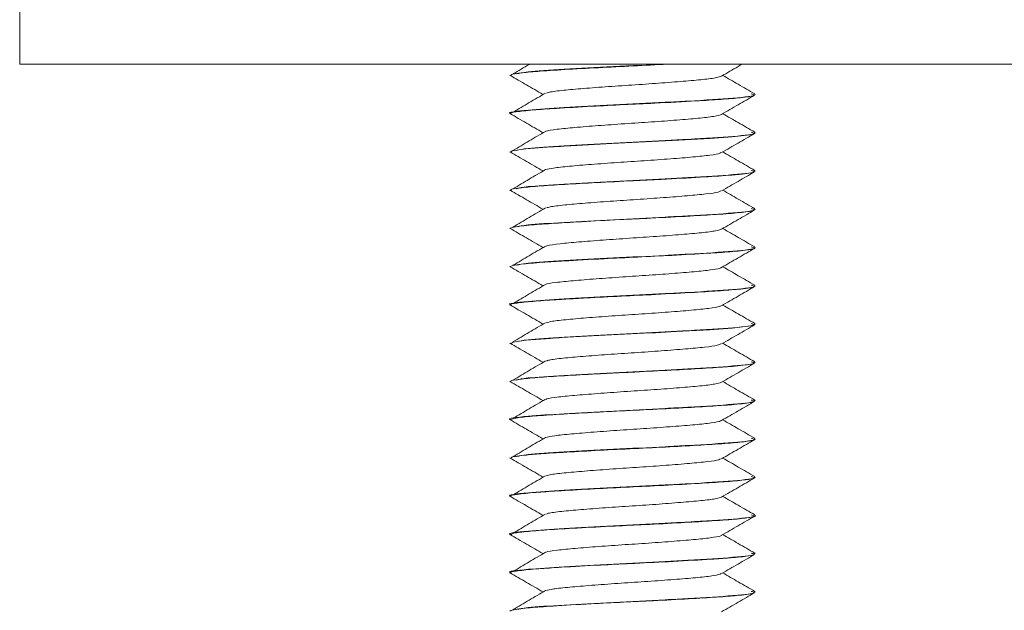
# Model space of a CAD drawing. Header units: millimetres. Extents: x 219 to 1654, y -143 to 1232.
# Tile 12 of 36: x 510 to 542, y 704 to 723. Entities that reach past the tile are written whole.
import ezdxf

# ---------------------------------------------------------------- set-up
doc = ezdxf.new("R2010")
doc.units = ezdxf.units.MM

msp = doc.modelspace()

# ---------------------------------------------------------------- linework, layer by layer
at = {"color": 7, "linetype": 'Continuous', "lineweight": 15}
for p, q in [((509.512, 731.564), (509.512, 721.564)), ((659.512, 721.564), (509.512, 721.564)), ((525.512, 721.197), (525.512, 721.187)), ((533.512, 720.562), (533.512, 720.572)), ((525.512, 719.947), (525.512, 719.937)), ((533.512, 719.312), (533.512, 719.322)), ((525.512, 718.697), (525.512, 718.687)), ((533.512, 718.062), (533.512, 718.072)), ((525.512, 717.447), (525.512, 717.437)), ((533.512, 716.812), (533.512, 716.822)), ((525.512, 716.197), (525.512, 716.187)), ((533.512, 715.562), (533.512, 715.572)), ((525.512, 714.947), (525.512, 714.937)), ((533.512, 714.312), (533.512, 714.322)), ((525.512, 713.697), (525.512, 713.687)), ((533.512, 713.062), (533.512, 713.072)), ((525.512, 712.447), (525.512, 712.437)), ((533.512, 711.812), (533.512, 711.822)), ((525.512, 711.197), (525.512, 711.187)), ((533.512, 710.562), (533.512, 710.572)), ((525.512, 709.947), (525.512, 709.937)), ((533.512, 709.312), (533.512, 709.322)), ((525.512, 708.697), (525.512, 708.687)), ((533.512, 708.062), (533.512, 708.072)), ((525.512, 707.447), (525.512, 707.437)), ((533.512, 706.812), (533.512, 706.822)), ((525.512, 706.197), (525.512, 706.187)), ((533.512, 705.562), (533.512, 705.572)), ((525.512, 704.947), (525.512, 704.937)), ((533.512, 704.312), (533.512, 704.322))]:
    msp.add_line(p, q, dxfattribs=at)
at = {"color": 7, "linetype": 'Continuous', "lineweight": 15, "flags": 128}
for points in [[(525.537, 718.687), (525.581, 718.723), (526.025, 718.79), (526.729, 718.847), (526.944, 718.861), (527.057, 718.868), (527.115, 718.871), (527.144, 718.873), (527.151, 718.873), (527.153, 718.873), (527.154, 718.873), (527.154, 718.873), (527.154, 718.873), (527.154, 718.873), (527.154, 718.873), (527.154, 718.873), (527.154, 718.873), (527.155, 718.874), (527.159, 718.874), (527.276, 718.881), (527.502, 718.894), (528.835, 718.967), (529.924, 719.02), (531.018, 719.076), (532.044, 719.136), (532.759, 719.187), (533.351, 719.256), (533.512, 719.31), (533.506, 719.312)], [(525.547, 712.437), (525.612, 712.481), (526.037, 712.541), (526.819, 712.602), (527.026, 712.616), (527.091, 712.62), (527.104, 712.62), (527.105, 712.62), (527.106, 712.62), (527.106, 712.62), (527.106, 712.62), (527.106, 712.62), (527.106, 712.62), (527.107, 712.621), (527.108, 712.621), (527.116, 712.621), (527.206, 712.627), (527.388, 712.638), (528.821, 712.716), (529.894, 712.768), (530.26, 712.786), (530.938, 712.822), (532.029, 712.885), (532.762, 712.938), (533.357, 713.007), (533.512, 713.061), (533.508, 713.062)]]:
    msp.add_lwpolyline(points, dxfattribs=at)
at = {"color": 7, "linetype": 'Continuous', "lineweight": 15}
for points, knots in [([(525.557, 721.187), (525.548, 721.197), (525.521, 721.226), (525.854, 721.275), (526.492, 721.333), (527.399, 721.389), (528.508, 721.452), (529.68, 721.507), (530.417, 721.545), (530.784, 721.564)], [0, 0, 0, 0, 0.077828, 0.238751, 0.379298, 0.540982, 0.699802, 0.850789, 1, 1, 1, 1]), ([(526.16, 721.564), (526.153, 721.56), (525.971, 721.452), (525.787, 721.344), (525.61, 721.241)], [0, 0, 0, 0, 0.035785, 1, 1, 1, 1]), ([(530.597, 721.564), (530.59, 721.563), (530.057, 721.534), (528.841, 721.48), (527.245, 721.39), (526.033, 721.315), (525.819, 721.264), (525.726, 721.242)], [0, 0, 0, 0, 0.0035972, 0.2667675, 0.5343605, 0.7973684, 1, 1, 1, 1]), ([(532.416, 721.169), (532.596, 721.273), (532.823, 721.405), (533.05, 721.536), (533.097, 721.564)], [0, 0, 0, 0, 0.7916, 1, 1, 1, 1]), ([(525.515, 721.194), (525.693, 721.09), (526.05, 720.883), (526.408, 720.675), (526.586, 720.571)], [0, 0, 0, 0, 0.500081, 1, 1, 1, 1]), ([(532.399, 721.17), (532.361, 721.153), (532.277, 721.116), (531.839, 721.057), (531.188, 721.001), (530.379, 720.937), (529.491, 720.878), (528.605, 720.819), (527.799, 720.756), (527.165, 720.699), (526.783, 720.649), (526.716, 720.622), (526.698, 720.614)], [0, 0, 0, 0, 0.089383, 0.198863, 0.306213, 0.416027, 0.524252, 0.632628, 0.742402, 0.849724, 0.959279, 1, 1, 1, 1]), ([(533.499, 720.587), (533.319, 720.692), (532.972, 720.893), (532.624, 721.095), (532.457, 721.192)], [0, 0, 0, 0, 0.517514, 1, 1, 1, 1]), ([(533.383, 720.589), (533.434, 720.576), (533.611, 720.531), (532.892, 720.449), (531.691, 720.373), (530.301, 720.297), (528.86, 720.23), (527.209, 720.14), (525.985, 720.054), (525.375, 719.986), (525.539, 719.95), (525.552, 719.947)], [0, 0, 0, 0, 0.060678, 0.214979, 0.367256, 0.429347, 0.561743, 0.696364, 0.828678, 0.986307, 1, 1, 1, 1]), ([(525.532, 719.937), (525.525, 719.94), (525.481, 719.961), (525.694, 720.002), (526.198, 720.062), (527.051, 720.118), (528.081, 720.178), (529.206, 720.236), (530.386, 720.291), (531.493, 720.352), (532.435, 720.41), (533.091, 720.465), (533.449, 720.512), (533.459, 720.538), (533.462, 720.544)], [0, 0, 0, 0, 0.014654, 0.105228, 0.206424, 0.294736, 0.404135, 0.492264, 0.574935, 0.69307, 0.778064, 0.86806, 0.970276, 1, 1, 1, 1]), ([(526.668, 720.614), (526.492, 720.51), (526.14, 720.302), (525.787, 720.094), (525.61, 719.991)], [0, 0, 0, 0, 0.4999289, 1, 1, 1, 1]), ([(532.416, 719.919), (532.596, 720.023), (532.955, 720.232), (533.315, 720.44), (533.495, 720.544)], [0, 0, 0, 0, 0.499762, 1, 1, 1, 1]), ([(525.515, 719.944), (525.693, 719.84), (526.05, 719.633), (526.408, 719.425), (526.586, 719.321)], [0, 0, 0, 0, 0.500081, 1, 1, 1, 1]), ([(532.408, 719.919), (532.408, 719.917), (532.413, 719.896), (532.173, 719.852), (531.689, 719.792), (530.978, 719.734), (530.144, 719.67), (529.246, 719.613), (528.376, 719.552), (527.603, 719.49), (527.03, 719.433), (526.717, 719.388), (526.683, 719.366), (526.68, 719.364)], [0, 0, 0, 0, 0.007623, 0.117556, 0.22659, 0.334767, 0.444949, 0.55272, 0.662265, 0.771842, 0.879593, 0.98977, 1, 1, 1, 1]), ([(533.499, 719.337), (533.319, 719.442), (532.972, 719.643), (532.624, 719.845), (532.457, 719.942)], [0, 0, 0, 0, 0.517514, 1, 1, 1, 1]), ([(526.668, 719.364), (526.492, 719.26), (526.14, 719.052), (525.787, 718.844), (525.61, 718.741)], [0, 0, 0, 0, 0.499929, 1, 1, 1, 1]), ([(533.383, 719.339), (533.434, 719.326), (533.611, 719.281), (532.892, 719.199), (531.69, 719.123), (530.302, 719.047), (528.851, 718.98), (527.243, 718.89), (526.033, 718.815), (525.819, 718.764), (525.726, 718.742)], [0, 0, 0, 0, 0.065202, 0.231007, 0.394637, 0.461356, 0.603623, 0.748281, 0.89046, 1, 1, 1, 1]), ([(532.416, 718.669), (532.596, 718.773), (532.955, 718.982), (533.315, 719.19), (533.495, 719.294)], [0, 0, 0, 0, 0.4997625, 1, 1, 1, 1]), ([(525.515, 718.694), (525.693, 718.59), (526.05, 718.383), (526.408, 718.175), (526.586, 718.071)], [0, 0, 0, 0, 0.5000814, 1, 1, 1, 1]), ([(532.387, 718.669), (532.383, 718.662), (532.366, 718.635), (532.065, 718.585), (531.513, 718.527), (530.762, 718.467), (529.902, 718.404), (529.004, 718.347), (528.153, 718.284), (527.431, 718.225), (526.902, 718.169), (526.752, 718.131), (526.683, 718.113)], [0, 0, 0, 0, 0.037807, 0.147705, 0.255489, 0.364343, 0.473917, 0.581237, 0.690999, 0.799416, 0.907604, 1, 1, 1, 1]), ([(533.499, 718.087), (533.319, 718.192), (532.972, 718.393), (532.624, 718.595), (532.457, 718.692)], [0, 0, 0, 0, 0.517514, 1, 1, 1, 1]), ([(525.557, 717.437), (525.545, 717.445), (525.507, 717.47), (525.794, 717.517), (526.377, 717.576), (527.257, 717.631), (528.335, 717.692), (529.435, 717.746), (530.61, 717.803), (531.722, 717.865), (532.476, 717.914), (532.826, 717.943), (532.974, 717.957), (533.263, 717.988), (533.504, 718.019), (533.483, 718.043), (533.482, 718.044)], [0, 0, 0, 0, 0.039202, 0.130117, 0.225677, 0.322734, 0.417129, 0.516787, 0.592704, 0.706947, 0.810045, 0.840635, 0.85489, 0.878979, 0.992383, 1, 1, 1, 1]), ([(526.668, 718.114), (526.492, 718.01), (526.14, 717.802), (525.787, 717.594), (525.61, 717.491)], [0, 0, 0, 0, 0.499929, 1, 1, 1, 1]), ([(533.383, 718.089), (533.434, 718.076), (533.611, 718.031), (532.892, 717.949), (531.69, 717.873), (530.302, 717.797), (528.851, 717.73), (527.243, 717.64), (526.033, 717.565), (525.819, 717.514), (525.726, 717.492)], [0, 0, 0, 0, 0.065202, 0.231007, 0.394637, 0.461356, 0.603623, 0.748281, 0.89046, 1, 1, 1, 1]), ([(532.416, 717.419), (532.596, 717.523), (532.955, 717.732), (533.315, 717.94), (533.495, 718.044)], [0, 0, 0, 0, 0.499762, 1, 1, 1, 1]), ([(525.515, 717.444), (525.693, 717.34), (526.05, 717.133), (526.408, 716.925), (526.586, 716.821)], [0, 0, 0, 0, 0.500081, 1, 1, 1, 1]), ([(532.387, 717.419), (532.367, 717.406), (532.315, 717.374), (531.937, 717.318), (531.324, 717.262), (530.537, 717.199), (529.658, 717.139), (528.765, 717.081), (527.94, 717.017), (527.267, 716.96), (526.83, 716.907), (526.734, 716.875), (526.699, 716.864)], [0, 0, 0, 0, 0.068335, 0.178124, 0.285457, 0.395016, 0.503924, 0.611679, 0.721589, 0.829167, 0.938297, 1, 1, 1, 1]), ([(533.499, 716.837), (533.319, 716.942), (532.972, 717.143), (532.624, 717.345), (532.457, 717.442)], [0, 0, 0, 0, 0.5175143, 1, 1, 1, 1]), ([(526.668, 716.864), (526.492, 716.76), (526.14, 716.552), (525.787, 716.344), (525.61, 716.241)], [0, 0, 0, 0, 0.499929, 1, 1, 1, 1]), ([(525.514, 716.187), (525.517, 716.194), (525.524, 716.207), (525.65, 716.245), (526.032, 716.297), (526.844, 716.356), (527.863, 716.416), (528.999, 716.476), (530.225, 716.533), (531.329, 716.593), (532.318, 716.652), (533.059, 716.71), (533.468, 716.767), (533.487, 716.8), (533.494, 716.812)], [0, 0, 0, 0, 0.033352, 0.068944, 0.180537, 0.270361, 0.363657, 0.467537, 0.547122, 0.654733, 0.740478, 0.83481, 0.94001, 1, 1, 1, 1]), ([(533.383, 716.839), (533.434, 716.826), (533.611, 716.781), (532.892, 716.699), (531.69, 716.623), (530.302, 716.547), (528.851, 716.48), (527.243, 716.39), (526.033, 716.315), (525.819, 716.264), (525.726, 716.242)], [0, 0, 0, 0, 0.0652021, 0.231007, 0.3946369, 0.4613563, 0.6036231, 0.7482807, 0.8904597, 1, 1, 1, 1]), ([(532.416, 716.169), (532.596, 716.273), (532.955, 716.482), (533.315, 716.69), (533.495, 716.794)], [0, 0, 0, 0, 0.499762, 1, 1, 1, 1]), ([(525.515, 716.194), (525.693, 716.09), (526.05, 715.883), (526.408, 715.675), (526.586, 715.571)], [0, 0, 0, 0, 0.500081, 1, 1, 1, 1]), ([(532.408, 716.17), (532.36, 716.151), (532.259, 716.113), (531.791, 716.053), (531.123, 715.995), (530.305, 715.932), (529.413, 715.874), (528.532, 715.813), (527.736, 715.751), (527.12, 715.694), (526.762, 715.646), (526.707, 715.62), (526.695, 715.614)], [0, 0, 0, 0, 0.099103, 0.20838, 0.315825, 0.425692, 0.533612, 0.642291, 0.751939, 0.85923, 0.968919, 1, 1, 1, 1]), ([(533.499, 715.587), (533.319, 715.692), (532.972, 715.893), (532.624, 716.095), (532.457, 716.192)], [0, 0, 0, 0, 0.517514, 1, 1, 1, 1]), ([(525.517, 714.937), (525.516, 714.939), (525.504, 714.947), (525.541, 714.962), (525.635, 714.99), (525.906, 715.031), (526.386, 715.075), (526.913, 715.108), (527.537, 715.148), (528.46, 715.199), (529.689, 715.258), (530.873, 715.317), (531.919, 715.377), (532.792, 715.435), (533.309, 715.493), (533.533, 715.537), (533.494, 715.558), (533.486, 715.562)], [0, 0, 0, 0, 0.006431, 0.041949, 0.074276, 0.137812, 0.238299, 0.277455, 0.311737, 0.425395, 0.513036, 0.604006, 0.709836, 0.79236, 0.895972, 0.978986, 1, 1, 1, 1]), ([(526.668, 715.614), (526.492, 715.51), (526.14, 715.302), (525.787, 715.094), (525.61, 714.991)], [0, 0, 0, 0, 0.499929, 1, 1, 1, 1]), ([(533.383, 715.589), (533.434, 715.576), (533.611, 715.531), (532.892, 715.449), (531.69, 715.373), (530.302, 715.297), (528.851, 715.23), (527.243, 715.14), (526.033, 715.065), (525.819, 715.014), (525.726, 714.992)], [0, 0, 0, 0, 0.065202, 0.231007, 0.394637, 0.461356, 0.603623, 0.748281, 0.89046, 1, 1, 1, 1]), ([(532.416, 714.919), (532.596, 715.023), (532.955, 715.232), (533.315, 715.44), (533.495, 715.544)], [0, 0, 0, 0, 0.499762, 1, 1, 1, 1]), ([(525.515, 714.944), (525.693, 714.84), (526.05, 714.633), (526.408, 714.425), (526.586, 714.321)], [0, 0, 0, 0, 0.500081, 1, 1, 1, 1]), ([(533.499, 714.337), (533.319, 714.442), (532.972, 714.643), (532.624, 714.845), (532.457, 714.942)], [0, 0, 0, 0, 0.5175143, 1, 1, 1, 1]), ([(532.399, 714.919), (532.399, 714.916), (532.399, 714.893), (532.141, 714.847), (531.635, 714.787), (530.911, 714.728), (530.068, 714.665), (529.169, 714.608), (528.306, 714.546), (527.544, 714.485), (526.991, 714.428), (526.698, 714.384), (526.67, 714.364), (526.67, 714.364)], [0, 0, 0, 0, 0.017133, 0.12719, 0.235915, 0.344383, 0.454509, 0.562166, 0.671916, 0.781258, 0.889179, 0.999381, 1, 1, 1, 1]), ([(533.383, 714.339), (533.434, 714.326), (533.611, 714.281), (532.892, 714.199), (531.691, 714.123), (530.301, 714.047), (528.86, 713.98), (527.209, 713.89), (525.985, 713.804), (525.375, 713.736), (525.539, 713.7), (525.552, 713.697)], [0, 0, 0, 0, 0.060678, 0.214979, 0.367256, 0.429347, 0.561743, 0.696364, 0.828678, 0.986307, 1, 1, 1, 1]), ([(525.53, 713.687), (525.525, 713.69), (525.483, 713.712), (525.7, 713.753), (526.211, 713.813), (526.824, 713.853), (527.431, 713.891), (528.12, 713.93), (529.12, 713.981), (530.354, 714.04), (531.485, 714.102), (532.435, 714.159), (533.119, 714.218), (533.472, 714.265), (533.471, 714.29), (533.47, 714.294)], [0, 0, 0, 0, 0.0153902, 0.1118235, 0.2038382, 0.295015, 0.3267986, 0.388245, 0.4858442, 0.5769041, 0.6895731, 0.7784345, 0.8701746, 0.9811565, 1, 1, 1, 1]), ([(526.668, 714.364), (526.492, 714.26), (526.14, 714.052), (525.787, 713.844), (525.61, 713.741)], [0, 0, 0, 0, 0.499929, 1, 1, 1, 1]), ([(532.416, 713.669), (532.596, 713.773), (532.955, 713.982), (533.315, 714.19), (533.495, 714.294)], [0, 0, 0, 0, 0.499762, 1, 1, 1, 1]), ([(525.515, 713.694), (525.693, 713.59), (526.05, 713.383), (526.408, 713.175), (526.586, 713.071)], [0, 0, 0, 0, 0.500081, 1, 1, 1, 1]), ([(532.385, 713.669), (532.377, 713.66), (532.351, 713.632), (532.027, 713.58), (531.455, 713.522), (530.692, 713.461), (529.825, 713.399), (528.928, 713.342), (528.085, 713.279), (527.378, 713.22), (526.879, 713.165), (526.747, 713.129), (526.69, 713.113)], [0, 0, 0, 0, 0.047401, 0.157306, 0.26489, 0.374007, 0.483415, 0.590811, 0.700663, 0.808758, 0.917281, 1, 1, 1, 1]), ([(533.499, 713.087), (533.319, 713.192), (532.972, 713.393), (532.624, 713.595), (532.457, 713.692)], [0, 0, 0, 0, 0.517514, 1, 1, 1, 1]), ([(526.668, 713.114), (526.492, 713.01), (526.14, 712.802), (525.787, 712.594), (525.61, 712.491)], [0, 0, 0, 0, 0.499929, 1, 1, 1, 1]), ([(533.383, 713.089), (533.434, 713.076), (533.611, 713.031), (532.892, 712.949), (531.69, 712.873), (530.302, 712.797), (528.851, 712.73), (527.243, 712.64), (526.033, 712.565), (525.819, 712.514), (525.726, 712.492)], [0, 0, 0, 0, 0.065202, 0.231007, 0.394637, 0.461356, 0.603623, 0.748281, 0.89046, 1, 1, 1, 1]), ([(532.416, 712.419), (532.596, 712.523), (532.955, 712.732), (533.315, 712.94), (533.495, 713.044)], [0, 0, 0, 0, 0.499762, 1, 1, 1, 1]), ([(525.515, 712.444), (525.693, 712.34), (526.05, 712.133), (526.408, 711.925), (526.586, 711.821)], [0, 0, 0, 0, 0.500081, 1, 1, 1, 1]), ([(532.391, 712.419), (532.364, 712.405), (532.298, 712.37), (531.893, 712.313), (531.262, 712.257), (530.465, 712.194), (529.581, 712.134), (528.691, 712.075), (527.875, 712.012), (527.219, 711.955), (526.808, 711.904), (526.726, 711.874), (526.7, 711.864)], [0, 0, 0, 0, 0.078011, 0.187681, 0.294989, 0.404689, 0.513305, 0.621315, 0.731186, 0.838613, 0.947963, 1, 1, 1, 1]), ([(533.499, 711.837), (533.319, 711.942), (532.972, 712.143), (532.624, 712.345), (532.457, 712.442)], [0, 0, 0, 0, 0.517514, 1, 1, 1, 1]), ([(525.526, 711.187), (525.525, 711.194), (525.522, 711.219), (525.776, 711.266), (526.377, 711.326), (527.25, 711.38), (528.131, 711.43), (528.873, 711.469), (529.643, 711.506), (530.63, 711.554), (531.708, 711.615), (532.389, 711.657), (532.839, 711.693), (533.234, 711.733), (533.512, 711.775), (533.486, 711.804), (533.479, 711.812)], [0, 0, 0, 0, 0.033245, 0.127733, 0.21727, 0.312258, 0.405654, 0.44741, 0.494218, 0.590282, 0.68194, 0.774348, 0.803356, 0.856459, 0.962012, 1, 1, 1, 1]), ([(526.668, 711.864), (526.492, 711.76), (526.14, 711.552), (525.787, 711.344), (525.61, 711.241)], [0, 0, 0, 0, 0.499929, 1, 1, 1, 1]), ([(533.383, 711.839), (533.434, 711.826), (533.611, 711.781), (532.892, 711.699), (531.69, 711.623), (530.302, 711.547), (528.851, 711.48), (527.243, 711.39), (526.033, 711.315), (525.819, 711.264), (525.726, 711.242)], [0, 0, 0, 0, 0.0652021, 0.231007, 0.3946369, 0.4613563, 0.6036231, 0.7482807, 0.8904597, 1, 1, 1, 1]), ([(532.416, 711.169), (532.596, 711.273), (532.955, 711.482), (533.315, 711.69), (533.495, 711.794)], [0, 0, 0, 0, 0.499762, 1, 1, 1, 1]), ([(525.515, 711.194), (525.693, 711.09), (526.05, 710.883), (526.408, 710.675), (526.586, 710.571)], [0, 0, 0, 0, 0.500081, 1, 1, 1, 1]), ([(532.416, 711.17), (532.357, 711.149), (532.239, 711.109), (531.741, 711.048), (531.058, 710.99), (530.231, 710.927), (529.336, 710.869), (528.46, 710.808), (527.675, 710.746), (527.077, 710.689), (526.741, 710.642), (526.696, 710.618), (526.689, 710.614)], [0, 0, 0, 0, 0.107916, 0.217045, 0.324736, 0.434712, 0.54247, 0.651511, 0.761091, 0.868504, 0.978382, 1, 1, 1, 1]), ([(533.499, 710.587), (533.319, 710.692), (532.972, 710.893), (532.624, 711.095), (532.457, 711.192)], [0, 0, 0, 0, 0.517515, 1, 1, 1, 1]), ([(533.383, 710.589), (533.434, 710.576), (533.611, 710.531), (532.892, 710.449), (531.691, 710.373), (530.301, 710.297), (528.86, 710.23), (527.209, 710.14), (525.985, 710.054), (525.375, 709.986), (525.539, 709.95), (525.552, 709.947)], [0, 0, 0, 0, 0.060678, 0.214979, 0.367256, 0.429347, 0.561743, 0.696364, 0.828678, 0.986307, 1, 1, 1, 1]), ([(525.515, 709.937), (525.545, 709.956), (525.606, 709.993), (526.113, 710.053), (526.883, 710.108), (527.869, 710.166), (529.003, 710.227), (530.182, 710.281), (531.312, 710.342), (532.206, 710.395), (532.939, 710.449), (533.395, 710.5), (533.435, 710.533), (533.448, 710.543)], [0, 0, 0, 0, 0.093389, 0.189719, 0.283003, 0.380049, 0.472437, 0.570374, 0.666726, 0.7621, 0.834029, 0.946538, 1, 1, 1, 1]), ([(526.668, 710.614), (526.492, 710.51), (526.14, 710.302), (525.787, 710.094), (525.61, 709.991)], [0, 0, 0, 0, 0.499929, 1, 1, 1, 1]), ([(532.416, 709.919), (532.596, 710.023), (532.955, 710.232), (533.315, 710.44), (533.495, 710.544)], [0, 0, 0, 0, 0.499762, 1, 1, 1, 1]), ([(525.515, 709.944), (525.693, 709.84), (526.05, 709.633), (526.408, 709.425), (526.586, 709.321)], [0, 0, 0, 0, 0.500081, 1, 1, 1, 1]), ([(532.393, 709.919), (532.391, 709.914), (532.384, 709.889), (532.107, 709.841), (531.58, 709.783), (530.843, 709.723), (529.992, 709.66), (529.093, 709.603), (528.234, 709.541), (527.496, 709.48), (526.93, 709.423), (526.757, 709.383), (526.671, 709.363)], [0, 0, 0, 0, 0.026602, 0.136437, 0.24453, 0.353022, 0.462748, 0.570045, 0.67965, 0.788418, 0.896258, 1, 1, 1, 1]), ([(533.499, 709.337), (533.319, 709.442), (532.972, 709.643), (532.624, 709.845), (532.457, 709.942)], [0, 0, 0, 0, 0.517515, 1, 1, 1, 1]), ([(525.548, 708.687), (525.546, 708.699), (525.54, 708.732), (525.876, 708.776), (526.295, 708.815), (526.738, 708.849), (527.469, 708.893), (528.554, 708.953), (529.726, 709.009), (530.866, 709.066), (531.909, 709.127), (532.755, 709.182), (533.305, 709.242), (533.532, 709.286), (533.497, 709.308), (533.491, 709.312)], [0, 0, 0, 0, 0.0560857, 0.1666128, 0.2042897, 0.2396063, 0.3315809, 0.4250483, 0.5159599, 0.6096424, 0.6994103, 0.795171, 0.8877001, 0.9804055, 1, 1, 1, 1]), ([(526.668, 709.364), (526.492, 709.26), (526.14, 709.052), (525.787, 708.844), (525.61, 708.741)], [0, 0, 0, 0, 0.4999286, 1, 1, 1, 1]), ([(533.383, 709.339), (533.434, 709.326), (533.611, 709.281), (532.892, 709.199), (531.69, 709.123), (530.302, 709.047), (528.851, 708.98), (527.243, 708.89), (526.033, 708.815), (525.819, 708.764), (525.726, 708.742)], [0, 0, 0, 0, 0.065202, 0.231007, 0.394637, 0.461356, 0.603623, 0.748281, 0.89046, 1, 1, 1, 1]), ([(532.416, 708.669), (532.596, 708.773), (532.955, 708.982), (533.315, 709.19), (533.495, 709.294)], [0, 0, 0, 0, 0.499762, 1, 1, 1, 1]), ([(525.515, 708.694), (525.693, 708.59), (526.05, 708.383), (526.408, 708.175), (526.586, 708.071)], [0, 0, 0, 0, 0.500081, 1, 1, 1, 1]), ([(532.385, 708.669), (532.372, 708.658), (532.335, 708.628), (531.987, 708.575), (531.395, 708.518), (530.621, 708.456), (529.748, 708.394), (528.853, 708.337), (528.018, 708.273), (527.326, 708.215), (526.856, 708.161), (526.741, 708.127), (526.695, 708.113)], [0, 0, 0, 0, 0.05702, 0.166897, 0.274333, 0.383678, 0.492877, 0.600405, 0.710307, 0.818132, 0.926957, 1, 1, 1, 1]), ([(533.499, 708.087), (533.319, 708.192), (532.972, 708.393), (532.624, 708.595), (532.457, 708.692)], [0, 0, 0, 0, 0.517514, 1, 1, 1, 1]), ([(533.383, 708.089), (533.434, 708.076), (533.611, 708.031), (532.892, 707.949), (531.691, 707.873), (530.301, 707.797), (528.86, 707.73), (527.209, 707.64), (525.985, 707.554), (525.375, 707.486), (525.539, 707.45), (525.552, 707.447)], [0, 0, 0, 0, 0.0606783, 0.2149793, 0.3672562, 0.4293465, 0.5617426, 0.6963636, 0.8286779, 0.9863073, 1, 1, 1, 1]), ([(525.535, 707.437), (525.528, 707.441), (525.484, 707.464), (525.724, 707.508), (526.263, 707.567), (527.092, 707.621), (528.091, 707.679), (529.245, 707.738), (530.441, 707.794), (531.534, 707.855), (532.465, 707.912), (533.125, 707.967), (533.44, 708.019), (533.519, 708.049), (533.51, 708.061), (533.509, 708.062)], [0, 0, 0, 0, 0.017972, 0.11181, 0.211162, 0.289548, 0.387931, 0.480803, 0.567874, 0.671881, 0.757254, 0.850392, 0.940444, 0.994917, 1, 1, 1, 1]), ([(526.668, 708.114), (526.492, 708.01), (526.14, 707.802), (525.787, 707.594), (525.61, 707.491)], [0, 0, 0, 0, 0.499929, 1, 1, 1, 1]), ([(532.416, 707.419), (532.596, 707.523), (532.955, 707.732), (533.315, 707.94), (533.495, 708.044)], [0, 0, 0, 0, 0.4997627, 1, 1, 1, 1]), ([(525.515, 707.444), (525.693, 707.34), (526.05, 707.133), (526.408, 706.925), (526.586, 706.821)], [0, 0, 0, 0, 0.500081, 1, 1, 1, 1]), ([(532.398, 707.419), (532.361, 707.403), (532.28, 707.367), (531.847, 707.308), (531.199, 707.252), (530.392, 707.188), (529.504, 707.129), (528.617, 707.07), (527.81, 707.007), (527.172, 706.95), (526.786, 706.9), (526.718, 706.872), (526.699, 706.864)], [0, 0, 0, 0, 0.087709, 0.197221, 0.30456, 0.414362, 0.522645, 0.630961, 0.740754, 0.848086, 0.957616, 1, 1, 1, 1]), ([(533.499, 706.837), (533.319, 706.942), (532.972, 707.143), (532.624, 707.345), (532.457, 707.442)], [0, 0, 0, 0, 0.517514, 1, 1, 1, 1]), ([(533.383, 706.839), (533.434, 706.826), (533.611, 706.781), (532.892, 706.699), (531.691, 706.623), (530.301, 706.547), (528.86, 706.48), (527.209, 706.39), (525.985, 706.304), (525.375, 706.236), (525.539, 706.2), (525.552, 706.197)], [0, 0, 0, 0, 0.0606783, 0.2149793, 0.3672562, 0.4293465, 0.5617426, 0.6963636, 0.8286779, 0.9863073, 1, 1, 1, 1]), ([(525.558, 706.187), (525.558, 706.201), (525.559, 706.235), (525.99, 706.291), (526.708, 706.348), (527.706, 706.407), (528.828, 706.468), (529.998, 706.522), (531.06, 706.577), (532.077, 706.637), (532.885, 706.692), (533.375, 706.754), (533.557, 706.793), (533.512, 706.812), (533.512, 706.812)], [0, 0, 0, 0, 0.070387, 0.166373, 0.254924, 0.350823, 0.454807, 0.531714, 0.628772, 0.713057, 0.81293, 0.90688, 0.999733, 1, 1, 1, 1]), ([(526.668, 706.864), (526.492, 706.76), (526.14, 706.552), (525.787, 706.344), (525.61, 706.241)], [0, 0, 0, 0, 0.499929, 1, 1, 1, 1]), ([(532.416, 706.169), (532.596, 706.273), (532.955, 706.482), (533.315, 706.69), (533.495, 706.794)], [0, 0, 0, 0, 0.499762, 1, 1, 1, 1]), ([(525.515, 706.194), (525.693, 706.09), (526.05, 705.883), (526.408, 705.675), (526.586, 705.571)], [0, 0, 0, 0, 0.500081, 1, 1, 1, 1]), ([(532.41, 706.169), (532.41, 706.168), (532.416, 706.147), (532.178, 706.103), (531.698, 706.043), (530.989, 705.985), (530.157, 705.921), (529.259, 705.864), (528.389, 705.803), (527.614, 705.741), (527.037, 705.684), (526.721, 705.639), (526.685, 705.616), (526.682, 705.614)], [0, 0, 0, 0, 0.005987, 0.115896, 0.224978, 0.33311, 0.443298, 0.551093, 0.660601, 0.770214, 0.877943, 0.988111, 1, 1, 1, 1]), ([(533.499, 705.587), (533.319, 705.692), (532.972, 705.893), (532.624, 706.095), (532.457, 706.192)], [0, 0, 0, 0, 0.517515, 1, 1, 1, 1]), ([(526.668, 705.614), (526.492, 705.51), (526.14, 705.302), (525.787, 705.094), (525.61, 704.991)], [0, 0, 0, 0, 0.4999286, 1, 1, 1, 1]), ([(533.383, 705.589), (533.434, 705.576), (533.611, 705.531), (532.892, 705.449), (531.691, 705.373), (530.301, 705.297), (528.86, 705.23), (527.209, 705.14), (525.985, 705.054), (525.375, 704.986), (525.539, 704.95), (525.552, 704.947)], [0, 0, 0, 0, 0.060678, 0.214979, 0.367256, 0.429347, 0.561743, 0.696364, 0.828678, 0.986307, 1, 1, 1, 1]), ([(525.534, 704.937), (525.529, 704.944), (525.512, 704.97), (525.78, 705.017), (526.372, 705.075), (527.266, 705.131), (528.313, 705.191), (529.522, 705.25), (530.744, 705.31), (531.797, 705.37), (532.636, 705.425), (533.208, 705.478), (533.512, 705.528), (533.485, 705.554), (533.477, 705.562)], [0, 0, 0, 0, 0.031163, 0.127962, 0.222286, 0.303375, 0.415877, 0.49372, 0.593417, 0.706591, 0.770913, 0.865945, 0.962227, 1, 1, 1, 1]), ([(532.416, 704.919), (532.596, 705.023), (532.955, 705.232), (533.315, 705.44), (533.495, 705.544)], [0, 0, 0, 0, 0.4997627, 1, 1, 1, 1]), ([(525.515, 704.944), (525.693, 704.84), (526.05, 704.633), (526.408, 704.425), (526.586, 704.321)], [0, 0, 0, 0, 0.500081, 1, 1, 1, 1]), ([(532.388, 704.919), (532.384, 704.912), (532.369, 704.886), (532.072, 704.836), (531.523, 704.778), (530.774, 704.718), (529.915, 704.655), (529.017, 704.598), (528.165, 704.535), (527.441, 704.476), (526.906, 704.419), (526.753, 704.381), (526.681, 704.363)], [0, 0, 0, 0, 0.036157, 0.146048, 0.253874, 0.362677, 0.472279, 0.579588, 0.689332, 0.797802, 0.905934, 1, 1, 1, 1]), ([(533.499, 704.337), (533.319, 704.442), (532.972, 704.643), (532.624, 704.845), (532.457, 704.942)], [0, 0, 0, 0, 0.517514, 1, 1, 1, 1]), ([(526.668, 704.364), (526.492, 704.26), (526.14, 704.052), (525.787, 703.844), (525.61, 703.741)], [0, 0, 0, 0, 0.499929, 1, 1, 1, 1]), ([(533.383, 704.339), (533.434, 704.326), (533.611, 704.281), (532.892, 704.199), (531.69, 704.123), (530.302, 704.047), (528.851, 703.98), (527.243, 703.89), (526.033, 703.815), (525.819, 703.764), (525.726, 703.742)], [0, 0, 0, 0, 0.0652021, 0.231007, 0.3946369, 0.4613563, 0.6036231, 0.7482807, 0.8904597, 1, 1, 1, 1]), ([(525.512, 703.687), (525.518, 703.695), (525.531, 703.712), (525.686, 703.751), (526.096, 703.803), (526.951, 703.863), (528.027, 703.925), (529.177, 703.984), (530.274, 704.036), (531.338, 704.093), (532.137, 704.142), (532.625, 704.175), (533.08, 704.215), (533.421, 704.256), (533.45, 704.286), (533.458, 704.294)], [0, 0, 0, 0, 0.040479, 0.087764, 0.191102, 0.283737, 0.402419, 0.491041, 0.57059, 0.671037, 0.763323, 0.809169, 0.847745, 0.9593, 1, 1, 1, 1]), ([(532.416, 703.669), (532.596, 703.773), (532.955, 703.982), (533.315, 704.19), (533.495, 704.294)], [0, 0, 0, 0, 0.499762, 1, 1, 1, 1])]:
    msp.add_open_spline(points, degree=3, knots=knots, dxfattribs=at)

doc.saveas('drawing.dxf')
